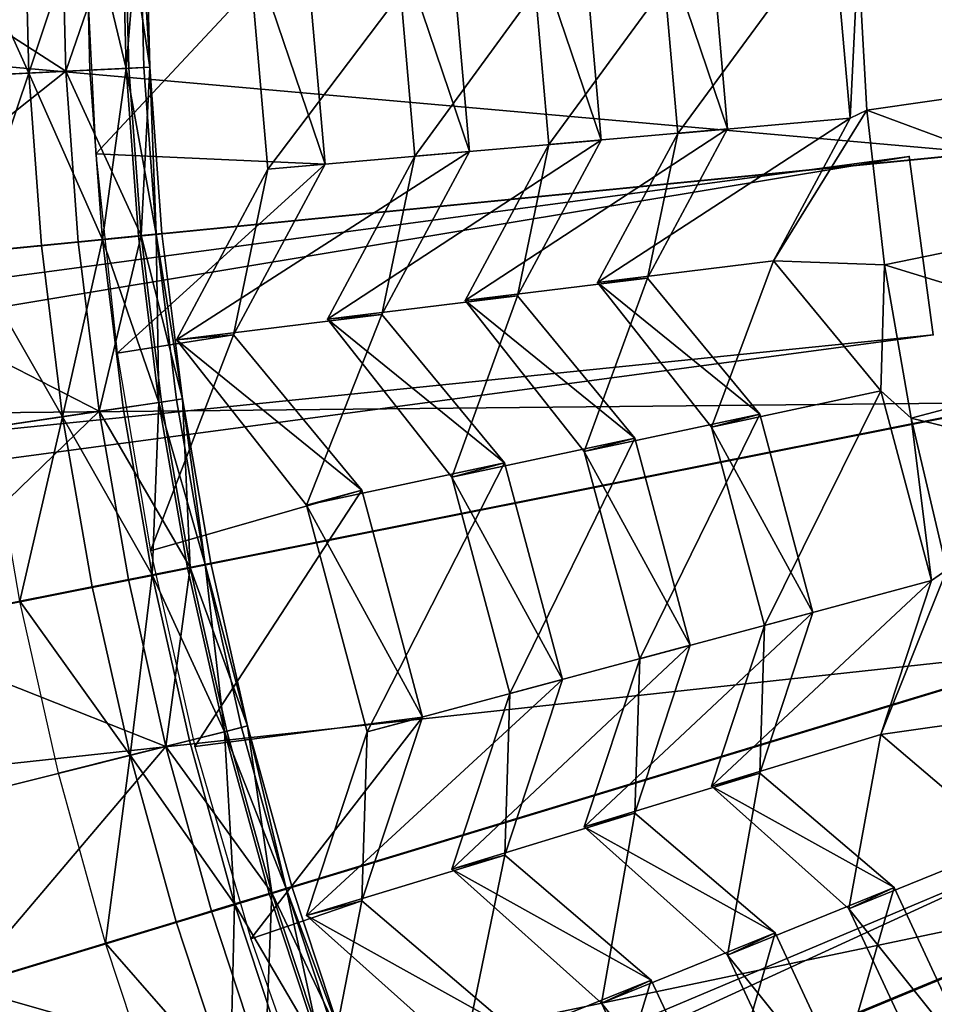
# Model space of a CAD drawing. Extents: x -3.87 to 3.87, y -3.87 to 3.87.
# Tile 22 of 115: x -1.56 to -1.16, y -0.49 to -0.05. Entities that reach past the tile are written whole.
import ezdxf

# ---------------------------------------------------------------- set-up
doc = ezdxf.new("R2010")
doc.units = 0
doc.layers.get('0').update_dxf_attribs({"linetype": 'CONTINUOUS'})

msp = doc.modelspace()

# ---------------------------------------------------------------- linework, layer by layer
for p in [(-1.509381, -0.074105, 8.629379), (-1.50676, -0.073976, 8.651937), (-1.560407, -0.076612, 8.591782), (-1.544048, -0.075808, 8.720688), (-1.533279, -0.075279, 8.601448), (-1.517246, -0.074491, 8.613266), (-1.516082, -0.074434, 8.682016), (-1.188452, -0.093106, 8.071522), (-1.195909, -0.096649, 8.078863), (-1.195909, -0.096649, 8.078863), (-1.272401, -0.103337, 8.184328), (-1.272401, -0.103337, 8.184328), (-1.250237, -0.101398, 8.210798), (-1.250237, -0.101398, 8.210798), (-1.329543, -0.108332, 8.305344), (-1.329543, -0.108332, 8.305344), (-1.306379, -0.106306, 8.34111), (-1.306379, -0.106306, 8.34111), (-1.530675, -0.112365, 8.594128), (-1.389037, -0.113532, 8.434898), (-1.389036, -0.113532, 8.434898), (-1.364833, -0.111415, 8.466444), (-1.364832, -0.111415, 8.466444), (-1.169629, -0.113537, 4.643105), (-1.169629, -0.113537, 7.239485), (-1.428924, -0.117017, 8.580359), (-1.428924, -0.117017, 8.580359), (-1.454269, -0.119234, 8.573296), (-1.454269, -0.119234, 8.573296), (-1.503925, -0.148032, 8.629379), (-1.501313, -0.147775, 8.651937), (-1.538466, -0.151434, 8.720688), (-1.527736, -0.150377, 8.601448), (-1.511761, -0.148804, 8.613266), (-1.510601, -0.14869, 8.682016), (-1.554766, -0.153039, 8.591782), (-1.229915, -0.159933, 8.078863), (-1.229915, -0.159933, 8.078863), (-1.180602, -0.161726, 8.071522), (-1.307957, -0.169508, 8.184328), (-1.307957, -0.169508, 8.184328), (-1.285794, -0.167568, 8.210798), (-1.285793, -0.167568, 8.210798), (-1.366702, -0.177486, 8.305344), (-1.366702, -0.177486, 8.305344), (-1.343539, -0.175459, 8.34111), (-1.343539, -0.175459, 8.34111), (-1.427865, -0.185793, 8.434898), (-1.427865, -0.185793, 8.434898), (-1.403661, -0.183675, 8.466444), (-1.403661, -0.183675, 8.466444), (-1.494928, -0.194901, 8.573296), (-1.494928, -0.194901, 8.573296), (-1.469583, -0.192683, 8.58036), (-1.469583, -0.192683, 8.58036), (-1.159028, -0.192785, 4.643105), (-1.159028, -0.192785, 7.239485), (-1.521125, -0.200846, 8.594128), (-1.182261, -0.217663, 8.078863), (-1.182261, -0.217663, 8.078863), (-1.502643, -0.222759, 8.613266), (-1.50149, -0.222588, 8.682016), (-1.494854, -0.221603, 8.629379), (-1.492258, -0.221218, 8.651937), (-1.529187, -0.226696, 8.720688), (-1.518522, -0.225114, 8.601448), (-1.545388, -0.229099, 8.591782), (-1.235966, -0.227933, 8.210798), (-1.235966, -0.227933, 8.210798), (-1.168776, -0.229774, 8.071522), (-1.257457, -0.233691, 8.184328), (-1.257457, -0.233691, 8.184328), (-1.291466, -0.238545, 8.34111), (-1.291465, -0.238545, 8.34111), (-1.313925, -0.244563, 8.305344), (-1.313925, -0.244563, 8.305344), (-1.349249, -0.249594, 8.466444), (-1.349249, -0.249594, 8.466444), (-1.372717, -0.255883, 8.434898), (-1.372717, -0.255883, 8.434898), (-1.412606, -0.261709, 8.58036), (-1.412606, -0.261709, 8.58036), (-1.437181, -0.268294, 8.573296), (-1.437181, -0.268294, 8.573296), (-1.506447, -0.288622, 8.594128), (-1.489909, -0.296177, 8.613266), (-1.488766, -0.295949, 8.682016), (-1.482186, -0.294641, 8.629379), (-1.479612, -0.294128, 8.651937), (-1.516228, -0.301412, 8.720688), (-1.505653, -0.299308, 8.601448), (-1.532292, -0.304607, 8.591782), (-1.159704, -0.301849, 8.078863), (-1.159704, -0.301849, 8.078863), (-1.564378, -0.310989, 8.583187), (-1.21238, -0.315959, 8.210798), (-1.21238, -0.315959, 8.210798), (-1.233871, -0.321717, 8.184328), (-1.233871, -0.321717, 8.184328), (-1.266816, -0.330541, 8.34111), (-1.266816, -0.330541, 8.34111), (-1.289276, -0.336558, 8.305344), (-1.289276, -0.336558, 8.305344), (-1.323492, -0.345722, 8.466444), (-1.323492, -0.345722, 8.466444), (-1.346961, -0.35201, 8.434898), (-1.346961, -0.35201, 8.434898), (-1.385635, -0.362368, 8.58036), (-1.385635, -0.362368, 8.58036), (-1.465939, -0.366966, 8.629379), (-1.463393, -0.366328, 8.651937), (-1.473577, -0.368879, 8.613266), (-1.472447, -0.368596, 8.682016), (-1.41021, -0.368952, 8.573296), (-1.41021, -0.368952, 8.573296), (-1.182204, -0.370076, 8.078863), (-1.182204, -0.370076, 8.078863), (-1.499608, -0.375399, 8.720688), (-1.489149, -0.372779, 8.601448), (-1.486691, -0.375397, 8.594128), (-1.515496, -0.379379, 8.591782), (-1.54723, -0.387328, 8.583187), (-1.235906, -0.387299, 8.210798), (-1.235906, -0.387299, 8.210798), (-1.257397, -0.393057, 8.184328), (-1.257397, -0.393057, 8.184328), (-1.291403, -0.405096, 8.341112), (-1.291403, -0.405096, 8.341112), (-1.313863, -0.411114, 8.305344), (-1.313863, -0.411115, 8.305344), (-1.349183, -0.423626, 8.466446), (-1.349183, -0.423627, 8.466446), (-1.372652, -0.429915, 8.434898), (-1.372652, -0.429915, 8.434898), (-1.4537, -0.440694, 8.613266), (-1.452585, -0.440355, 8.682016), (-1.446165, -0.438408, 8.629379), (-1.443653, -0.437646, 8.651937), (-1.176354, -0.438093, 8.210798), (-1.176354, -0.438093, 8.210798), (-1.469062, -0.445354, 8.601448), (-1.412537, -0.443944, 8.58036), (-1.412537, -0.443944, 8.58036), (-1.479379, -0.448483, 8.720688), (-1.196518, -0.447496, 8.184328), (-1.196518, -0.447496, 8.184328), (-1.495053, -0.453238, 8.591782), (-1.437112, -0.450529, 8.573296), (-1.437112, -0.450529, 8.573296), (-1.229165, -0.458181, 8.341112), (-1.229165, -0.458181, 8.341112), (-1.526359, -0.462734, 8.583187), (-1.461922, -0.460875, 8.594128), (-1.250239, -0.468008, 8.305344), (-1.250239, -0.468008, 8.305344), (-1.28415, -0.479096, 8.466446), (-1.28415, -0.479096, 8.466446), (-1.30617, -0.489364, 8.434898), (-1.30617, -0.489364, 8.434898)]:
    msp.add_point(p)
for points in [[(-3.080135, 0, 4.599772), (-3.065268, -0.301903, 4.599772), (0.000004, 0, 4.599773)], [(-3.065268, -0.301903, 4.599772), (-3.020951, -0.600905, 4.599772), (0.000004, 0, 4.599773)], [(-3.020951, -0.600905, 4.599772), (-2.947471, -0.894106, 4.599772), (0.000004, 0, 4.599773)], [(-2.947471, -0.894106, 4.599772), (-2.845673, -1.178718, 4.599772), (0.000004, 0, 4.599773)], [(-2.845673, -1.178718, 4.599772), (-2.716404, -1.45195, 4.599772), (0.000004, 0, 4.599773)], [(-2.716404, -1.45195, 4.599772), (-2.561038, -1.711234, 4.599772), (0.000004, 0, 4.599773)], [(-2.561038, -1.711234, 4.599772), (-2.380948, -1.953996, 4.599772), (0.000004, 0, 4.599773)], [(-2.403221, 0, 7.281732), (-1.142936, 0, 7.281732), (-1.137424, -0.111935, 7.281732)], [(-2.403221, 0, 7.281732), (-1.137424, -0.111935, 7.281732), (-2.391625, -0.235463, 7.281732)], [(-2.380948, -1.953996, 4.599772), (-2.177983, -2.177987, 4.599772), (0.000004, 0, 4.599773)], [(-2.177983, -2.177987, 4.599772), (-1.953992, -2.380952, 4.599772), (0.000004, 0, 4.599773)], [(-1.953992, -2.380952, 4.599772), (-1.711229, -2.561042, 4.599773), (0.000004, 0, 4.599773)], [(-1.718223, 0, 8.640915), (-1.685208, -0.335209, 8.640915), (0, 0, 8.640915)], [(-1.711229, -2.561042, 4.599773), (-1.451946, -2.716409, 4.599773), (0.000004, 0, 4.599773)], [(-1.685208, -0.335209, 8.640915), (-1.587431, -0.657535, 8.640915), (0, 0, 8.640915)], [(-1.544048, -0.075808, 8.720688), (-1.545914, 0, 8.720688), (-1.661621, 0, 8.808193)], [(-1.544048, -0.075808, 8.720688), (-1.661621, 0, 8.808193), (-1.659614, -0.081485, 8.808193)], [(-1.560407, -0.076612, 8.591782), (-1.593083, -0.078217, 8.583187), (-1.595008, 0, 8.583187)], [(-1.560407, -0.076612, 8.591782), (-1.595008, 0, 8.583187), (-1.562294, 0, 8.591782)], [(-1.587431, -0.657535, 8.640915), (-1.42865, -0.954593, 8.640915), (0, 0, 8.640915)], [(-1.560407, -0.076612, 8.591782), (-1.562294, 0, 8.591782), (-1.535133, 0, 8.601448)], [(-1.560407, -0.076612, 8.591782), (-1.535133, 0, 8.601448), (-1.533279, -0.075279, 8.601448)], [(-1.544048, -0.075808, 8.720688), (-1.517914, 0, 8.682016), (-1.545914, 0, 8.720688)], [(-1.544048, -0.075808, 8.720688), (-1.516082, -0.074434, 8.682016), (-1.517914, 0, 8.682016)], [(-1.517246, -0.074491, 8.613266), (-1.533279, -0.075279, 8.601448), (-1.535133, 0, 8.601448)], [(-1.517246, -0.074491, 8.613266), (-1.535133, 0, 8.601448), (-1.51908, 0, 8.613266)], [(-1.517246, -0.074491, 8.613266), (-1.51908, 0, 8.613266), (-1.511206, 0, 8.629379)], [(-1.50676, -0.073976, 8.651937), (-1.508581, 0, 8.651937), (-1.517914, 0, 8.682016)], [(-1.50676, -0.073976, 8.651937), (-1.517914, 0, 8.682016), (-1.516082, -0.074434, 8.682016)], [(-1.517246, -0.074491, 8.613266), (-1.511206, 0, 8.629379), (-1.509381, -0.074105, 8.629379)], [(-1.50676, -0.073976, 8.651937), (-1.509381, -0.074105, 8.629379), (-1.511206, 0, 8.629379)], [(-1.50676, -0.073976, 8.651937), (-1.511206, 0, 8.629379), (-1.508581, 0, 8.651937)], [(-1.451946, -2.716409, 4.599773), (-1.178714, -2.845677, 4.599773), (0.000004, 0, 4.599773)], [(-1.42865, -0.954593, 8.640915), (-1.214967, -1.214967, 8.640915), (0, 0, 8.640915)], [(-1.214967, -1.214967, 8.640915), (-0.954593, -1.42865, 8.640915), (0, 0, 8.640915)], [(-1.178714, -2.845677, 4.599773), (-0.894102, -2.947475, 4.599773), (0.000004, 0, 4.599773)], [(-1.373506, -0.012275, 8.466444), (-1.463351, -0.015423, 8.573296), (-1.454269, -0.119234, 8.573296)], [(-1.373506, -0.012275, 8.466444), (-1.454269, -0.119234, 8.573296), (-1.364833, -0.111415, 8.466444)], [(-1.31468, -0.011427, 8.34111), (-1.39771, -0.014393, 8.434898), (-1.389037, -0.113532, 8.434898)], [(-1.397709, -0.014393, 8.434898), (-1.373506, -0.012275, 8.466444), (-1.364832, -0.111415, 8.466444)], [(-1.31468, -0.011427, 8.34111), (-1.389037, -0.113532, 8.434898), (-1.306379, -0.106306, 8.34111)], [(-1.258179, -0.010613, 8.210798), (-1.337843, -0.013454, 8.305344), (-1.329543, -0.108332, 8.305344)], [(-1.337843, -0.013454, 8.305344), (-1.31468, -0.011427, 8.34111), (-1.306379, -0.106306, 8.34111)], [(-1.258179, -0.010613, 8.210798), (-1.329543, -0.108332, 8.305344), (-1.250237, -0.101398, 8.210798)], [(-1.203505, -0.009825, 8.078863), (-1.280343, -0.012552, 8.184328), (-1.272401, -0.103337, 8.184328)], [(-1.280343, -0.012552, 8.184328), (-1.258179, -0.010613, 8.210798), (-1.250237, -0.101398, 8.210798)], [(-1.280343, -0.012552, 8.184328), (-1.250237, -0.101398, 8.210798), (-1.272401, -0.103337, 8.184328)], [(-1.203505, -0.009825, 8.078863), (-1.272401, -0.103337, 8.184328), (-1.195909, -0.096649, 8.078863)], [(-1.192299, -0.024145, 8.071522), (-1.203505, -0.009825, 8.078863), (-1.195909, -0.096649, 8.078863)], [(-1.438007, -0.013205, 8.580359), (-1.535063, -0.023478, 8.594128), (-1.530675, -0.112365, 8.594128)], [(-1.438007, -0.013205, 8.580359), (-1.530675, -0.112365, 8.594128), (-1.428924, -0.117017, 8.580359)], [(-1.463351, -0.015423, 8.573296), (-1.438007, -0.013205, 8.580359), (-1.428924, -0.117017, 8.580359)], [(-1.463351, -0.015423, 8.573296), (-1.428924, -0.117017, 8.580359), (-1.454269, -0.119234, 8.573296)], [(-1.397709, -0.014393, 8.434898), (-1.364832, -0.111415, 8.466444), (-1.389036, -0.113532, 8.434898)], [(-1.337843, -0.013454, 8.305344), (-1.306379, -0.106306, 8.34111), (-1.329543, -0.108332, 8.305344)], [(-1.073107, -0.076409, 8.070343), (-1.076179, -0.014188, 8.070343), (-1.192299, -0.024145, 8.071522)], [(-1.192299, -0.024145, 8.071522), (-1.195909, -0.096649, 8.078863), (-1.188452, -0.093106, 8.071522)], [(-1.192299, -0.024145, 8.071522), (-1.188452, -0.093106, 8.071522), (-1.073107, -0.076409, 8.070343)], [(-1.517246, -0.074491, 8.613266), (-1.509381, -0.074105, 8.629379), (-1.503925, -0.148032, 8.629379)], [(-1.50676, -0.073976, 8.651937), (-1.516082, -0.074434, 8.682016), (-1.510601, -0.14869, 8.682016)], [(-1.50676, -0.073976, 8.651937), (-1.510601, -0.14869, 8.682016), (-1.501313, -0.147775, 8.651937)], [(-1.50676, -0.073976, 8.651937), (-1.503925, -0.148032, 8.629379), (-1.509381, -0.074105, 8.629379)], [(-1.50676, -0.073976, 8.651937), (-1.501313, -0.147775, 8.651937), (-1.503925, -0.148032, 8.629379)], [(-1.544048, -0.075808, 8.720688), (-1.659614, -0.081485, 8.808193), (-1.653614, -0.162775, 8.808193)], [(-1.544048, -0.075808, 8.720688), (-1.653614, -0.162775, 8.808193), (-1.538466, -0.151434, 8.720688)], [(-1.560407, -0.076612, 8.591782), (-1.587323, -0.156246, 8.583187), (-1.593083, -0.078217, 8.583187)], [(-1.560407, -0.076612, 8.591782), (-1.554766, -0.153039, 8.591782), (-1.587323, -0.156246, 8.583187)], [(-1.560407, -0.076612, 8.591782), (-1.533279, -0.075279, 8.601448), (-1.527736, -0.150377, 8.601448)], [(-1.560407, -0.076612, 8.591782), (-1.527736, -0.150377, 8.601448), (-1.554766, -0.153039, 8.591782)], [(-1.544048, -0.075808, 8.720688), (-1.510601, -0.14869, 8.682016), (-1.516082, -0.074434, 8.682016)], [(-1.544048, -0.075808, 8.720688), (-1.538466, -0.151434, 8.720688), (-1.510601, -0.14869, 8.682016)], [(-1.517246, -0.074491, 8.613266), (-1.527736, -0.150377, 8.601448), (-1.533279, -0.075279, 8.601448)], [(-1.517246, -0.074491, 8.613266), (-1.511761, -0.148804, 8.613266), (-1.527736, -0.150377, 8.601448)], [(-1.517246, -0.074491, 8.613266), (-1.503925, -0.148032, 8.629379), (-1.511761, -0.148804, 8.613266)], [(-1.188452, -0.093106, 8.071522), (-1.066423, -0.138346, 8.070343), (-1.073107, -0.076409, 8.070343)], [(-1.188452, -0.093106, 8.071522), (-1.195909, -0.096649, 8.078863), (-1.229915, -0.159933, 8.078863)], [(-1.188452, -0.093106, 8.071522), (-1.229915, -0.159933, 8.078863), (-1.180602, -0.161726, 8.071522)], [(-1.188452, -0.093106, 8.071522), (-1.180602, -0.161726, 8.071522), (-1.066423, -0.138346, 8.070343)], [(-1.195909, -0.096649, 8.078863), (-1.272401, -0.103337, 8.184328), (-1.307957, -0.169508, 8.184328)], [(-1.195909, -0.096649, 8.078863), (-1.307957, -0.169508, 8.184328), (-1.229915, -0.159933, 8.078863)], [(-1.250237, -0.101398, 8.210798), (-1.329543, -0.108332, 8.305344), (-1.366702, -0.177486, 8.305344)], [(-1.250237, -0.101398, 8.210798), (-1.366702, -0.177486, 8.305344), (-1.285794, -0.167568, 8.210798)], [(-1.272401, -0.103337, 8.184328), (-1.285793, -0.167568, 8.210798), (-1.307957, -0.169508, 8.184328)], [(-1.272401, -0.103337, 8.184328), (-1.250237, -0.101398, 8.210798), (-1.285793, -0.167568, 8.210798)], [(-1.306379, -0.106306, 8.34111), (-1.389037, -0.113532, 8.434898), (-1.427865, -0.185793, 8.434898)], [(-1.306379, -0.106306, 8.34111), (-1.427865, -0.185793, 8.434898), (-1.343539, -0.175459, 8.34111)], [(-1.329543, -0.108332, 8.305344), (-1.343539, -0.175459, 8.34111), (-1.366702, -0.177486, 8.305344)], [(-1.329543, -0.108332, 8.305344), (-1.306379, -0.106306, 8.34111), (-1.343539, -0.175459, 8.34111)], [(-3.694397, -0.45127, 7.239486), (-1.169629, -0.113537, 7.239485), (-1.169629, -0.113537, 4.643105)], [(-3.694397, -0.45127, 7.239486), (-1.169629, -0.113537, 4.643105), (-3.694397, -0.451269, 4.643106)], [(-1.169629, -0.113537, 4.643105), (-3.683795, -0.530518, 4.643106), (-3.694397, -0.451269, 4.643106)], [(-3.694397, -0.45127, 7.239486), (-1.159028, -0.192785, 7.239485), (-1.169629, -0.113537, 7.239485)], [(-1.169629, -0.113537, 4.643105), (-1.159028, -0.192785, 4.643105), (-3.683795, -0.530518, 4.643106)], [(-2.391625, -0.235463, 7.281732), (-1.137424, -0.111935, 7.281732), (-1.120993, -0.222795, 7.281732)], [(-1.428924, -0.117017, 8.580359), (-1.530675, -0.112365, 8.594128), (-1.521125, -0.200846, 8.594128)], [(-1.364833, -0.111415, 8.466444), (-1.454269, -0.119234, 8.573296), (-1.494928, -0.194901, 8.573296)], [(-1.364833, -0.111415, 8.466444), (-1.494928, -0.194901, 8.573296), (-1.403661, -0.183675, 8.466444)], [(-1.389036, -0.113532, 8.434898), (-1.403661, -0.183675, 8.466444), (-1.427865, -0.185793, 8.434898)], [(-1.389036, -0.113532, 8.434898), (-1.364832, -0.111415, 8.466444), (-1.403661, -0.183675, 8.466444)], [(-1.169629, -0.113537, 7.239485), (-1.159028, -0.192785, 7.239485), (-1.159028, -0.192785, 4.643105)], [(-1.169629, -0.113537, 7.239485), (-1.159028, -0.192785, 4.643105), (-1.169629, -0.113537, 4.643105)], [(-1.428924, -0.117017, 8.580359), (-1.521125, -0.200846, 8.594128), (-1.469583, -0.192683, 8.58036)], [(-1.454269, -0.119234, 8.573296), (-1.428924, -0.117017, 8.580359), (-1.469583, -0.192683, 8.58036)], [(-1.454269, -0.119234, 8.573296), (-1.469583, -0.192683, 8.58036), (-1.494928, -0.194901, 8.573296)], [(-1.180602, -0.161726, 8.071522), (-1.056148, -0.199789, 8.070343), (-1.066423, -0.138346, 8.070343)], [(-1.502643, -0.222759, 8.613266), (-1.511761, -0.148804, 8.613266), (-1.503925, -0.148032, 8.629379)], [(-1.492258, -0.221218, 8.651937), (-1.501313, -0.147775, 8.651937), (-1.510601, -0.14869, 8.682016)], [(-1.492258, -0.221218, 8.651937), (-1.503925, -0.148032, 8.629379), (-1.501313, -0.147775, 8.651937)], [(-1.492258, -0.221218, 8.651937), (-1.494854, -0.221603, 8.629379), (-1.503925, -0.148032, 8.629379)], [(-1.502643, -0.222759, 8.613266), (-1.503925, -0.148032, 8.629379), (-1.494854, -0.221603, 8.629379)], [(-1.529187, -0.226696, 8.720688), (-1.538466, -0.151434, 8.720688), (-1.653614, -0.162775, 8.808193)], [(-1.545388, -0.229099, 8.591782), (-1.554766, -0.153039, 8.591782), (-1.527736, -0.150377, 8.601448)], [(-1.545388, -0.229099, 8.591782), (-1.527736, -0.150377, 8.601448), (-1.518522, -0.225114, 8.601448)], [(-1.529187, -0.226696, 8.720688), (-1.510601, -0.14869, 8.682016), (-1.538466, -0.151434, 8.720688)], [(-1.529187, -0.226696, 8.720688), (-1.50149, -0.222588, 8.682016), (-1.510601, -0.14869, 8.682016)], [(-1.502643, -0.222759, 8.613266), (-1.527736, -0.150377, 8.601448), (-1.511761, -0.148804, 8.613266)], [(-1.502643, -0.222759, 8.613266), (-1.518522, -0.225114, 8.601448), (-1.527736, -0.150377, 8.601448)], [(-1.492258, -0.221218, 8.651937), (-1.510601, -0.14869, 8.682016), (-1.50149, -0.222588, 8.682016)], [(-1.545388, -0.229099, 8.591782), (-1.587323, -0.156246, 8.583187), (-1.554766, -0.153039, 8.591782)], [(-1.545388, -0.229099, 8.591782), (-1.577749, -0.2339, 8.583187), (-1.587323, -0.156246, 8.583187)], [(-1.229915, -0.159933, 8.078863), (-1.307957, -0.169508, 8.184328), (-1.257457, -0.233691, 8.184328)], [(-1.229915, -0.159933, 8.078863), (-1.257457, -0.233691, 8.184328), (-1.182261, -0.217663, 8.078863)], [(-1.180602, -0.161726, 8.071522), (-1.229915, -0.159933, 8.078863), (-1.182261, -0.217663, 8.078863)], [(-1.529187, -0.226696, 8.720688), (-1.653614, -0.162775, 8.808193), (-1.64364, -0.243674, 8.808193)], [(-1.180602, -0.161726, 8.071522), (-1.182261, -0.217663, 8.078863), (-1.168776, -0.229774, 8.071522)], [(-1.180602, -0.161726, 8.071522), (-1.168776, -0.229774, 8.071522), (-1.056148, -0.199789, 8.070343)], [(-1.285794, -0.167568, 8.210798), (-1.366702, -0.177486, 8.305344), (-1.313925, -0.244563, 8.305344)], [(-1.285794, -0.167568, 8.210798), (-1.313925, -0.244563, 8.305344), (-1.235966, -0.227933, 8.210798)], [(-1.307957, -0.169508, 8.184328), (-1.285793, -0.167568, 8.210798), (-1.235966, -0.227933, 8.210798)], [(-1.307957, -0.169508, 8.184328), (-1.235966, -0.227933, 8.210798), (-1.257457, -0.233691, 8.184328)], [(-1.343539, -0.175459, 8.34111), (-1.427865, -0.185793, 8.434898), (-1.372717, -0.255883, 8.434898)], [(-1.343539, -0.175459, 8.34111), (-1.372717, -0.255883, 8.434898), (-1.291466, -0.238545, 8.34111)], [(-1.366702, -0.177486, 8.305344), (-1.343539, -0.175459, 8.34111), (-1.291465, -0.238545, 8.34111)], [(-1.366702, -0.177486, 8.305344), (-1.291465, -0.238545, 8.34111), (-1.313925, -0.244563, 8.305344)], [(-1.403661, -0.183675, 8.466444), (-1.494928, -0.194901, 8.573296), (-1.437181, -0.268294, 8.573296)], [(-1.403661, -0.183675, 8.466444), (-1.437181, -0.268294, 8.573296), (-1.349249, -0.249594, 8.466444)], [(-1.427865, -0.185793, 8.434898), (-1.403661, -0.183675, 8.466444), (-1.349249, -0.249594, 8.466444)], [(-1.427865, -0.185793, 8.434898), (-1.349249, -0.249594, 8.466444), (-1.372717, -0.255883, 8.434898)], [(-3.694397, -0.45127, 7.239486), (-3.683795, -0.530518, 7.239486), (-1.159028, -0.192785, 7.239485)], [(-1.159028, -0.192785, 7.239485), (-3.683795, -0.530518, 7.239486), (-3.683795, -0.530518, 4.643106)], [(-1.159028, -0.192785, 7.239485), (-3.683795, -0.530518, 4.643106), (-1.159028, -0.192785, 4.643105)], [(-1.469583, -0.192683, 8.58036), (-1.521125, -0.200846, 8.594128), (-1.506447, -0.288622, 8.594128)], [(-1.469583, -0.192683, 8.58036), (-1.506447, -0.288622, 8.594128), (-1.412606, -0.261709, 8.58036)], [(-1.494928, -0.194901, 8.573296), (-1.469583, -0.192683, 8.58036), (-1.412606, -0.261709, 8.58036)], [(-1.494928, -0.194901, 8.573296), (-1.412606, -0.261709, 8.58036), (-1.437181, -0.268294, 8.573296)], [(-1.168776, -0.229774, 8.071522), (-1.042319, -0.260531, 8.070345), (-1.056148, -0.199789, 8.070343)], [(-1.182261, -0.217663, 8.078863), (-1.257457, -0.233691, 8.184328), (-1.233871, -0.321717, 8.184328)], [(-1.182261, -0.217663, 8.078863), (-1.233871, -0.321717, 8.184328), (-1.159704, -0.301849, 8.078863)], [(-1.168776, -0.229774, 8.071522), (-1.182261, -0.217663, 8.078863), (-1.159704, -0.301849, 8.078863)], [(-2.391625, -0.235463, 7.281732), (-1.120993, -0.222795, 7.281732), (-2.357062, -0.468664, 7.281732)], [(-2.357062, -0.468664, 7.281732), (-1.120993, -0.222795, 7.281732), (-1.093749, -0.331504, 7.281732)], [(-1.529187, -0.226696, 8.720688), (-1.488766, -0.295949, 8.682016), (-1.50149, -0.222588, 8.682016)], [(-1.502643, -0.222759, 8.613266), (-1.505653, -0.299308, 8.601448), (-1.518522, -0.225114, 8.601448)], [(-1.502643, -0.222759, 8.613266), (-1.489909, -0.296177, 8.613266), (-1.505653, -0.299308, 8.601448)], [(-1.502643, -0.222759, 8.613266), (-1.494854, -0.221603, 8.629379), (-1.482186, -0.294641, 8.629379)], [(-1.502643, -0.222759, 8.613266), (-1.482186, -0.294641, 8.629379), (-1.489909, -0.296177, 8.613266)], [(-1.492258, -0.221218, 8.651937), (-1.50149, -0.222588, 8.682016), (-1.488766, -0.295949, 8.682016)], [(-1.492258, -0.221218, 8.651937), (-1.482186, -0.294641, 8.629379), (-1.494854, -0.221603, 8.629379)], [(-1.492258, -0.221218, 8.651937), (-1.488766, -0.295949, 8.682016), (-1.479612, -0.294128, 8.651937)], [(-1.492258, -0.221218, 8.651937), (-1.479612, -0.294128, 8.651937), (-1.482186, -0.294641, 8.629379)], [(-1.529187, -0.226696, 8.720688), (-1.64364, -0.243674, 8.808193), (-1.629711, -0.323985, 8.808193)], [(-1.529187, -0.226696, 8.720688), (-1.629711, -0.323985, 8.808193), (-1.516228, -0.301412, 8.720688)], [(-1.545388, -0.229099, 8.591782), (-1.518522, -0.225114, 8.601448), (-1.505653, -0.299308, 8.601448)], [(-1.529187, -0.226696, 8.720688), (-1.516228, -0.301412, 8.720688), (-1.488766, -0.295949, 8.682016)], [(-1.545388, -0.229099, 8.591782), (-1.564378, -0.310989, 8.583187), (-1.577749, -0.2339, 8.583187)], [(-1.545388, -0.229099, 8.591782), (-1.532292, -0.304607, 8.591782), (-1.564378, -0.310989, 8.583187)], [(-1.545388, -0.229099, 8.591782), (-1.505653, -0.299308, 8.601448), (-1.532292, -0.304607, 8.591782)], [(-1.235966, -0.227933, 8.210798), (-1.313925, -0.244563, 8.305344), (-1.289276, -0.336558, 8.305344)], [(-1.235966, -0.227933, 8.210798), (-1.289276, -0.336558, 8.305344), (-1.21238, -0.315959, 8.210798)], [(-1.257457, -0.233691, 8.184328), (-1.235966, -0.227933, 8.210798), (-1.21238, -0.315959, 8.210798)], [(-1.168776, -0.229774, 8.071522), (-1.159704, -0.301849, 8.078863), (-1.153012, -0.297019, 8.071522)], [(-1.168776, -0.229774, 8.071522), (-1.153012, -0.297019, 8.071522), (-1.042319, -0.260531, 8.070345)], [(-1.257457, -0.233691, 8.184328), (-1.21238, -0.315959, 8.210798), (-1.233871, -0.321717, 8.184328)], [(-1.291466, -0.238545, 8.34111), (-1.372717, -0.255883, 8.434898), (-1.346961, -0.35201, 8.434898)], [(-1.291466, -0.238545, 8.34111), (-1.346961, -0.35201, 8.434898), (-1.266816, -0.330541, 8.34111)], [(-1.313925, -0.244563, 8.305344), (-1.291465, -0.238545, 8.34111), (-1.266816, -0.330541, 8.34111)], [(-1.313925, -0.244563, 8.305344), (-1.266816, -0.330541, 8.34111), (-1.289276, -0.336558, 8.305344)], [(-1.349249, -0.249594, 8.466444), (-1.437181, -0.268294, 8.573296), (-1.41021, -0.368952, 8.573296)], [(-1.349249, -0.249594, 8.466444), (-1.41021, -0.368952, 8.573296), (-1.323492, -0.345722, 8.466444)], [(-1.372717, -0.255883, 8.434898), (-1.349249, -0.249594, 8.466444), (-1.323492, -0.345722, 8.466444)], [(-1.372717, -0.255883, 8.434898), (-1.323492, -0.345722, 8.466444), (-1.346961, -0.35201, 8.434898)], [(-1.412606, -0.261709, 8.58036), (-1.506447, -0.288622, 8.594128), (-1.486691, -0.375397, 8.594128)], [(-1.412606, -0.261709, 8.58036), (-1.486691, -0.375397, 8.594128), (-1.385635, -0.362368, 8.58036)], [(-1.437181, -0.268294, 8.573296), (-1.412606, -0.261709, 8.58036), (-1.385635, -0.362368, 8.58036)], [(-1.437181, -0.268294, 8.573296), (-1.385635, -0.362368, 8.58036), (-1.41021, -0.368952, 8.573296)], [(-1.499608, -0.375399, 8.720688), (-1.488766, -0.295949, 8.682016), (-1.516228, -0.301412, 8.720688)], [(-1.473577, -0.368879, 8.613266), (-1.505653, -0.299308, 8.601448), (-1.489909, -0.296177, 8.613266)], [(-1.499608, -0.375399, 8.720688), (-1.472447, -0.368596, 8.682016), (-1.488766, -0.295949, 8.682016)], [(-1.473577, -0.368879, 8.613266), (-1.489909, -0.296177, 8.613266), (-1.482186, -0.294641, 8.629379)], [(-1.463393, -0.366328, 8.651937), (-1.479612, -0.294128, 8.651937), (-1.488766, -0.295949, 8.682016)], [(-1.463393, -0.366328, 8.651937), (-1.488766, -0.295949, 8.682016), (-1.472447, -0.368596, 8.682016)], [(-1.463393, -0.366328, 8.651937), (-1.482186, -0.294641, 8.629379), (-1.479612, -0.294128, 8.651937)], [(-1.463393, -0.366328, 8.651937), (-1.465939, -0.366966, 8.629379), (-1.482186, -0.294641, 8.629379)], [(-1.473577, -0.368879, 8.613266), (-1.482186, -0.294641, 8.629379), (-1.465939, -0.366966, 8.629379)], [(-1.153012, -0.297019, 8.071522), (-1.159704, -0.301849, 8.078863), (-1.182204, -0.370076, 8.078863)], [(-1.153012, -0.297019, 8.071522), (-1.182204, -0.370076, 8.078863), (-1.133366, -0.363234, 8.071522)], [(-1.499608, -0.375399, 8.720688), (-1.516228, -0.301412, 8.720688), (-1.629711, -0.323985, 8.808193)], [(-1.515496, -0.379379, 8.591782), (-1.532292, -0.304607, 8.591782), (-1.505653, -0.299308, 8.601448)], [(-1.515496, -0.379379, 8.591782), (-1.505653, -0.299308, 8.601448), (-1.489149, -0.372779, 8.601448)], [(-1.473577, -0.368879, 8.613266), (-1.489149, -0.372779, 8.601448), (-1.505653, -0.299308, 8.601448)], [(-1.515496, -0.379379, 8.591782), (-1.564378, -0.310989, 8.583187), (-1.532292, -0.304607, 8.591782)], [(-1.159704, -0.301849, 8.078863), (-1.233871, -0.321717, 8.184328), (-1.257397, -0.393057, 8.184328)], [(-1.159704, -0.301849, 8.078863), (-1.257397, -0.393057, 8.184328), (-1.182204, -0.370076, 8.078863)], [(-1.515496, -0.379379, 8.591782), (-1.54723, -0.387328, 8.583187), (-1.564378, -0.310989, 8.583187)], [(-1.21238, -0.315959, 8.210798), (-1.289276, -0.336558, 8.305344), (-1.313863, -0.411115, 8.305344)], [(-1.21238, -0.315959, 8.210798), (-1.313863, -0.411115, 8.305344), (-1.235906, -0.387299, 8.210798)], [(-1.233871, -0.321717, 8.184328), (-1.21238, -0.315959, 8.210798), (-1.235906, -0.387299, 8.210798)], [(-1.233871, -0.321717, 8.184328), (-1.235906, -0.387299, 8.210798), (-1.257397, -0.393057, 8.184328)], [(-1.499608, -0.375399, 8.720688), (-1.629711, -0.323985, 8.808193), (-1.611846, -0.403514, 8.808193)], [(-2.357062, -0.468664, 7.281732), (-1.093749, -0.331504, 7.281732), (-2.299752, -0.69734, 7.281732)], [(-2.299752, -0.69734, 7.281732), (-1.093749, -0.331504, 7.281732), (-1.056006, -0.437028, 7.281732)], [(-1.266816, -0.330541, 8.34111), (-1.346961, -0.35201, 8.434898), (-1.372652, -0.429915, 8.434898)], [(-1.266816, -0.330541, 8.34111), (-1.372652, -0.429915, 8.434898), (-1.291403, -0.405096, 8.341112)], [(-1.289276, -0.336558, 8.305344), (-1.266816, -0.330541, 8.34111), (-1.291403, -0.405096, 8.341112)], [(-1.289276, -0.336558, 8.305344), (-1.291403, -0.405096, 8.341112), (-1.313863, -0.411114, 8.305344)], [(-1.323492, -0.345722, 8.466444), (-1.41021, -0.368952, 8.573296), (-1.437112, -0.450529, 8.573296)], [(-1.323492, -0.345722, 8.466444), (-1.437112, -0.450529, 8.573296), (-1.349183, -0.423627, 8.466446)], [(-1.346961, -0.35201, 8.434898), (-1.323492, -0.345722, 8.466444), (-1.349183, -0.423626, 8.466446)], [(-1.346961, -0.35201, 8.434898), (-1.349183, -0.423626, 8.466446), (-1.372652, -0.429915, 8.434898)], [(-1.385635, -0.362368, 8.58036), (-1.486691, -0.375397, 8.594128), (-1.461922, -0.460875, 8.594128)], [(-1.385635, -0.362368, 8.58036), (-1.461922, -0.460875, 8.594128), (-1.412537, -0.443944, 8.58036)], [(-1.41021, -0.368952, 8.573296), (-1.385635, -0.362368, 8.58036), (-1.412537, -0.443944, 8.58036)], [(-1.473577, -0.368879, 8.613266), (-1.465939, -0.366966, 8.629379), (-1.446165, -0.438408, 8.629379)], [(-1.463393, -0.366328, 8.651937), (-1.472447, -0.368596, 8.682016), (-1.452585, -0.440355, 8.682016)], [(-1.463393, -0.366328, 8.651937), (-1.446165, -0.438408, 8.629379), (-1.465939, -0.366966, 8.629379)], [(-1.463393, -0.366328, 8.651937), (-1.452585, -0.440355, 8.682016), (-1.443653, -0.437646, 8.651937)], [(-1.463393, -0.366328, 8.651937), (-1.443653, -0.437646, 8.651937), (-1.446165, -0.438408, 8.629379)], [(-1.133366, -0.363234, 8.071522), (-1.182204, -0.370076, 8.078863), (-1.12525, -0.418655, 8.078863)], [(-1.499608, -0.375399, 8.720688), (-1.452585, -0.440355, 8.682016), (-1.472447, -0.368596, 8.682016)], [(-1.473577, -0.368879, 8.613266), (-1.469062, -0.445354, 8.601448), (-1.489149, -0.372779, 8.601448)], [(-1.473577, -0.368879, 8.613266), (-1.446165, -0.438408, 8.629379), (-1.4537, -0.440694, 8.613266)], [(-1.473577, -0.368879, 8.613266), (-1.4537, -0.440694, 8.613266), (-1.469062, -0.445354, 8.601448)], [(-1.41021, -0.368952, 8.573296), (-1.412537, -0.443944, 8.58036), (-1.437112, -0.450529, 8.573296)], [(-1.182204, -0.370076, 8.078863), (-1.257397, -0.393057, 8.184328), (-1.196518, -0.447496, 8.184328)], [(-1.182204, -0.370076, 8.078863), (-1.196518, -0.447496, 8.184328), (-1.12525, -0.418655, 8.078863)], [(-1.499608, -0.375399, 8.720688), (-1.611846, -0.403514, 8.808193), (-1.590103, -0.482071, 8.808193)], [(-1.499608, -0.375399, 8.720688), (-1.590103, -0.482071, 8.808193), (-1.479379, -0.448483, 8.720688)], [(-1.515496, -0.379379, 8.591782), (-1.489149, -0.372779, 8.601448), (-1.469062, -0.445354, 8.601448)], [(-1.499608, -0.375399, 8.720688), (-1.479379, -0.448483, 8.720688), (-1.452585, -0.440355, 8.682016)], [(-1.515496, -0.379379, 8.591782), (-1.526359, -0.462734, 8.583187), (-1.54723, -0.387328, 8.583187)], [(-1.515496, -0.379379, 8.591782), (-1.495053, -0.453238, 8.591782), (-1.526359, -0.462734, 8.583187)], [(-1.515496, -0.379379, 8.591782), (-1.469062, -0.445354, 8.601448), (-1.495053, -0.453238, 8.591782)], [(-1.235906, -0.387299, 8.210798), (-1.313863, -0.411115, 8.305344), (-1.250239, -0.468008, 8.305344)], [(-1.257397, -0.393057, 8.184328), (-1.235906, -0.387299, 8.210798), (-1.176354, -0.438093, 8.210798)], [(-1.235906, -0.387299, 8.210798), (-1.250239, -0.468008, 8.305344), (-1.176354, -0.438093, 8.210798)], [(-1.257397, -0.393057, 8.184328), (-1.176354, -0.438093, 8.210798), (-1.196518, -0.447496, 8.184328)], [(-1.291403, -0.405096, 8.341112), (-1.372652, -0.429915, 8.434898), (-1.30617, -0.489364, 8.434898)], [(-1.313863, -0.411114, 8.305344), (-1.291403, -0.405096, 8.341112), (-1.229165, -0.458181, 8.341112)], [(-1.291403, -0.405096, 8.341112), (-1.30617, -0.489364, 8.434898), (-1.229165, -0.458181, 8.341112)], [(-1.313863, -0.411114, 8.305344), (-1.229165, -0.458181, 8.341112), (-1.250239, -0.468008, 8.305344)], [(-3.445932, -1.406162, 7.239486), (-1.098696, -0.416717, 7.239485), (-1.098696, -0.416716, 4.643106)], [(-3.445932, -1.406162, 7.239486), (-1.098696, -0.416716, 4.643106), (-3.445932, -1.406161, 4.643106)], [(-1.098696, -0.416716, 4.643106), (-3.414874, -1.479837, 4.643106), (-3.445932, -1.406161, 4.643106)], [(-3.445932, -1.406162, 7.239486), (-1.067639, -0.490392, 7.239485), (-1.098696, -0.416717, 7.239485)], [(-1.098696, -0.416716, 4.643106), (-1.067639, -0.490392, 4.643106), (-3.414874, -1.479837, 4.643106)], [(-1.12525, -0.418655, 8.078863), (-1.196518, -0.447496, 8.184328), (-1.158005, -0.53009, 8.184328)], [(-1.349183, -0.423627, 8.466446), (-1.437112, -0.450529, 8.573296), (-1.367497, -0.51278, 8.573296)], [(-1.372652, -0.429915, 8.434898), (-1.349183, -0.423626, 8.466446), (-1.28415, -0.479096, 8.466446)], [(-1.349183, -0.423627, 8.466446), (-1.367497, -0.51278, 8.573296), (-1.28415, -0.479096, 8.466446)], [(-1.372652, -0.429915, 8.434898), (-1.28415, -0.479096, 8.466446), (-1.30617, -0.489364, 8.434898)], [(-2.299752, -0.69734, 7.281732), (-1.056006, -0.437028, 7.281732), (-2.220357, -0.919318, 7.281732)], [(-2.220357, -0.919318, 7.281732), (-1.056006, -0.437028, 7.281732), (-1.008077, -0.538333, 7.281732)], [(-1.455595, -0.520489, 8.720688), (-1.452585, -0.440355, 8.682016), (-1.479379, -0.448483, 8.720688)], [(-1.430329, -0.511449, 8.613266), (-1.469062, -0.445354, 8.601448), (-1.4537, -0.440694, 8.613266)], [(-1.455595, -0.520489, 8.720688), (-1.429232, -0.511056, 8.682016), (-1.452585, -0.440355, 8.682016)], [(-1.430329, -0.511449, 8.613266), (-1.4537, -0.440694, 8.613266), (-1.446165, -0.438408, 8.629379)], [(-1.420444, -0.507912, 8.651937), (-1.443653, -0.437646, 8.651937), (-1.452585, -0.440355, 8.682016)], [(-1.420444, -0.507912, 8.651937), (-1.452585, -0.440355, 8.682016), (-1.429232, -0.511056, 8.682016)], [(-1.420444, -0.507912, 8.651937), (-1.446165, -0.438408, 8.629379), (-1.443653, -0.437646, 8.651937)], [(-1.420444, -0.507912, 8.651937), (-1.422916, -0.508796, 8.629379), (-1.446165, -0.438408, 8.629379)], [(-1.430329, -0.511449, 8.613266), (-1.446165, -0.438408, 8.629379), (-1.422916, -0.508796, 8.629379)], [(-1.176354, -0.438093, 8.210798), (-1.250239, -0.468008, 8.305344), (-1.209989, -0.554325, 8.305344)], [(-1.176354, -0.438093, 8.210798), (-1.209989, -0.554325, 8.305344), (-1.13784, -0.520687, 8.210798)], [(-1.196518, -0.447496, 8.184328), (-1.176354, -0.438093, 8.210798), (-1.13784, -0.520687, 8.210798)], [(-1.471017, -0.526007, 8.591782), (-1.495053, -0.453238, 8.591782), (-1.469062, -0.445354, 8.601448)], [(-1.471017, -0.526007, 8.591782), (-1.469062, -0.445354, 8.601448), (-1.445444, -0.516857, 8.601448)], [(-1.430329, -0.511449, 8.613266), (-1.445444, -0.516857, 8.601448), (-1.469062, -0.445354, 8.601448)], [(-1.412537, -0.443944, 8.58036), (-1.461922, -0.460875, 8.594128), (-1.432225, -0.544769, 8.594128)], [(-1.437112, -0.450529, 8.573296), (-1.412537, -0.443944, 8.58036), (-1.344439, -0.502028, 8.58036)], [(-1.412537, -0.443944, 8.58036), (-1.432225, -0.544769, 8.594128), (-1.344439, -0.502028, 8.58036)], [(-1.455595, -0.520489, 8.720688), (-1.479379, -0.448483, 8.720688), (-1.590103, -0.482071, 8.808193)], [(-1.196518, -0.447496, 8.184328), (-1.13784, -0.520687, 8.210798), (-1.158005, -0.53009, 8.184328)], [(-1.471017, -0.526007, 8.591782), (-1.526359, -0.462734, 8.583187), (-1.495053, -0.453238, 8.591782)], [(-1.437112, -0.450529, 8.573296), (-1.344439, -0.502028, 8.58036), (-1.367497, -0.51278, 8.573296)], [(-1.229165, -0.458181, 8.341112), (-1.30617, -0.489364, 8.434898), (-1.264113, -0.579558, 8.434898)], [(-1.229165, -0.458181, 8.341112), (-1.264113, -0.579558, 8.434898), (-1.188915, -0.544499, 8.341112)], [(-1.250239, -0.468008, 8.305344), (-1.229165, -0.458181, 8.341112), (-1.188915, -0.544499, 8.341112)], [(-1.471017, -0.526007, 8.591782), (-1.501819, -0.537028, 8.583187), (-1.526359, -0.462734, 8.583187)], [(-1.250239, -0.468008, 8.305344), (-1.188915, -0.544499, 8.341112), (-1.209989, -0.554325, 8.305344)], [(-1.28415, -0.479096, 8.466446), (-1.367497, -0.51278, 8.573296), (-1.323457, -0.607225, 8.573296)], [(-1.28415, -0.479096, 8.466446), (-1.323457, -0.607225, 8.573296), (-1.242092, -0.56929, 8.466446)], [(-1.30617, -0.489364, 8.434898), (-1.28415, -0.479096, 8.466446), (-1.242092, -0.56929, 8.466446)], [(-1.455595, -0.520489, 8.720688), (-1.590103, -0.482071, 8.808193), (-1.564537, -0.559469, 8.808193)], [(-1.30617, -0.489364, 8.434898), (-1.242092, -0.56929, 8.466446), (-1.264112, -0.579558, 8.434898)]]:
    msp.add_3dface(points)

doc.saveas('drawing.dxf')
